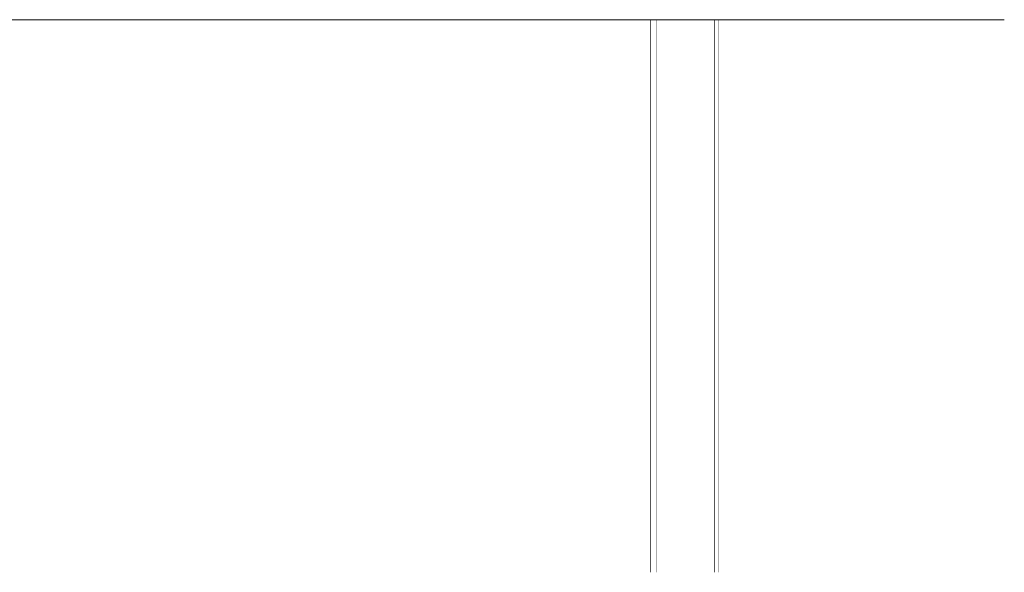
# Model space of a CAD drawing. Header units: millimetres. Extents: x -30280 to 107222, y -17460 to 4378.
# Tile 99 of 125: x 59706 to 65584, y -17110 to -13810. Entities that reach past the tile are written whole.
import ezdxf

# ---------------------------------------------------------------- set-up
doc = ezdxf.new("R2010")
doc.units = ezdxf.units.MM
doc.header["$MEASUREMENT"] = 0
doc.linetypes.add('Wipeout_Contour', pattern=[1000, 0, -1000])
for name, color, linetype in [('09_EI_Mobiliari general', 7, 'Continuous'), ('10_ESTR_Fotjats', 7, 'Continuous'), ('12_FAÇ_Façana', 7, 'Continuous')]:
    doc.layers.add(name, color=color, linetype=linetype)
for name, color, linetype, lineweight in [('09_EI_Mobiliari general_Pluma_Nº__88', 7, 'Continuous', 5), ('10_ESTR_Fotjats_Pluma_Nº__1', 7, 'Continuous', 5), ('12_FAÇ_Façana_Pluma_Nº__47', 7, 'Continuous', 20)]:
    doc.layers.add(name, color=color, linetype=linetype, lineweight=lineweight)

# ---------------------------------------------------------------- blocks, each defined once
blk = doc.blocks.new('Elem Sección_34_1', base_point=(57674.8, -13460))
at = {"color": 254, "linetype": 'Wipeout_Contour', "lineweight": 0, "ltscale": 251708.458629}
blk.add_wipeout([(58474.3, -13810), (58474.3, -17110), (63474.3, -17110), (63474.3, -13810)], dxfattribs=at).dxf.layer = '12_FAÇ_Façana'
at = {"color": 254, "linetype": 'Wipeout_Contour', "lineweight": 0, "ltscale": 266277.032899}
blk.add_wipeout([(63874.3, -17110), (65583.6, -17110), (65583.6, -13810), (63874.3, -13810)], dxfattribs=at).dxf.layer = '12_FAÇ_Façana'
at = {"layer": '12_FAÇ_Façana_Pluma_Nº__47', "color": 7, "linetype": 'Continuous', "lineweight": 20}
for p, q in [((63474.3, -17110), (63474.3, -13810)), ((63874.3, -13810), (63874.3, -17110))]:
    blk.add_line(p, q, dxfattribs=at)
blk = doc.blocks.new('Elem Sección_48_1', base_point=(57674.8, -13460))
at = {"color": 254, "linetype": 'Wipeout_Contour', "lineweight": 0, "ltscale": 262192.654176}
blk.add_wipeout([(63503.7, -13810), (63503.7, -17110), (63853.7, -17110), (63853.7, -13810)], dxfattribs=at).dxf.layer = '09_EI_Mobiliari general'
at = {"layer": '09_EI_Mobiliari general_Pluma_Nº__88', "color": 7, "linetype": 'Continuous', "lineweight": 5}
for p, q in [((63503.7, -17110), (63503.7, -13810)), ((63853.7, -17110), (63853.7, -13810))]:
    blk.add_line(p, q, dxfattribs=at)
blk = doc.blocks.new('Elem Sección_49_1', base_point=(57674.8, -13460))
at = {"color": 254, "linetype": 'Wipeout_Contour', "lineweight": 0, "ltscale": 261455.557227}
blk.add_wipeout([(63474.3, -13810), (63474.3, -17110), (63503.7, -17110), (63503.7, -13810)], dxfattribs=at).dxf.layer = '09_EI_Mobiliari general'
at = {"color": 254, "linetype": 'Wipeout_Contour', "lineweight": 0, "ltscale": 262912.825526}
blk.add_wipeout([(63874.3, -13810), (63853.7, -13810), (63853.7, -17110), (63874.3, -17110)], dxfattribs=at).dxf.layer = '09_EI_Mobiliari general'
blk = doc.blocks.new('Elem Sección_100_1', base_point=(57674.8, -13460))
at = {"layer": '10_ESTR_Fotjats_Pluma_Nº__1', "color": 7, "linetype": 'Continuous', "lineweight": 5}
blk.add_line((65583.6, -13810), (32829.8, -13810), dxfattribs=at)

msp = doc.modelspace()

# ---------------------------------------------------------------- block references
at = {"layer": '12_FAÇ_Façana', "lineweight": 0}
msp.add_blockref('Elem Sección_34_1', (57674.8, -13460), dxfattribs=at)

# ---------------------------------------------------------------- next in the draw order: block references
at = {"layer": '09_EI_Mobiliari general', "lineweight": 0}
msp.add_blockref('Elem Sección_48_1', (57674.8, -13460), dxfattribs=at)

# ---------------------------------------------------------------- next in the draw order: block references
msp.add_blockref('Elem Sección_49_1', (57674.8, -13460), dxfattribs=at)

# ---------------------------------------------------------------- next in the draw order: block references
at = {"layer": '10_ESTR_Fotjats', "lineweight": 0}
msp.add_blockref('Elem Sección_100_1', (57674.8, -13460), dxfattribs=at)

doc.saveas('drawing.dxf')
